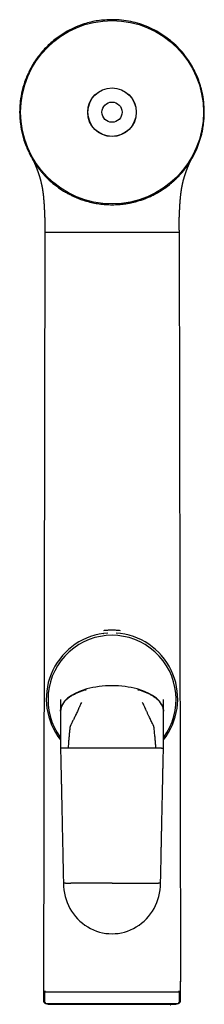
# Model space of a CAD drawing. Header units: millimetres. Extents: x 8 to 734, y 12 to 900.
# Tile 20 of 21: x 438 to 470, y 693 to 865. Entities that reach past the tile are written whole.
import ezdxf

# ---------------------------------------------------------------- set-up
doc = ezdxf.new("R2010")
doc.units = ezdxf.units.MM

msp = doc.modelspace()

# ---------------------------------------------------------------- linework, layer by layer
at = {"color": 7, "linetype": 'Continuous', "lineweight": 30}
for p, q in [((442.24, 830.16), (442.24, 830.16)), ((442.27, 828.38), (442.27, 827.67)), ((465.77, 828.07), (465.77, 828.38)), ((442.27, 827.67), (442.01, 693.75)), ((465.77, 827.67), (465.77, 827.66)), ((465.77, 827.66), (466.02, 696.89)), ((453.27, 757.74), (452.52, 757.67)), ((452.53, 757.68), (452.56, 757.67)), ((455.51, 757.67), (454.77, 757.74)), ((445.02, 744.16), (445.02, 744.12)), ((445.02, 744.12), (445.02, 743)), ((463.02, 744.12), (463.02, 744.16)), ((463.02, 743), (463.02, 744.12)), ((445.02, 742.17), (445.02, 740.67)), ((445.02, 740.67), (445.02, 740.42)), ((463.02, 740.67), (463.02, 742.17)), ((463.02, 740.42), (463.02, 740.67)), ((445.02, 740.42), (445.02, 737.69)), ((463.02, 737.69), (463.02, 740.42)), ((454.02, 737.69), (446.33, 737.69)), ((461.7, 737.69), (454.02, 737.69)), ((466.02, 693.67), (466.02, 697)), ((442.22, 695.17), (442.22, 693.47)), ((465.78, 695.32), (465.77, 695.34)), ((465.82, 693.47), (465.82, 695.17)), ((442.36, 693.11), (465.67, 693.11)), ((443.32, 692.97), (464.72, 692.97))]:
    msp.add_line(p, q, dxfattribs=at)
at = {"color": 7, "linetype": 'Continuous', "lineweight": 30, "flags": 128}
for points in [[(445.02, 746.17), (445.02, 746.17)], [(463.02, 746.17), (463.02, 746.17)]]:
    msp.add_lwpolyline(points, dxfattribs=at)
at = {"color": 7, "linetype": 'Continuous', "lineweight": 30}
for radius in [16, 4.25, 4.23, 1.76]:
    msp.add_circle((454.02, 848.67), radius, dxfattribs=at)
for centre, radius, start, end in [((442.98, 769.32), 58.35, 89.297, 90.703), ((454.02, 746.27), 11.5, 97.4827, 218.4865), ((454.02, 746.17), 11.2, 323.4868, 216.5273), ((454.02, 746.27), 11.5, 321.5133, 82.5169), ((442.72, 693.47), 0.5, 180, 224.9354), ((443.32, 696.14), 3.17, 252.4979, 270), ((464.72, 696.14), 3.17, 270, 287.5021), ((465.32, 693.47), 0.5, 315.0646, 0)]:
    msp.add_arc(centre, radius, start, end, dxfattribs=at)
for centre, major_axis, ratio, start_param, end_param in [((454.02, 744.16), (9, 0), 0.489409, 2.081787, 3.141593), ((454.02, 744.16), (9, 0), 0.489409, 1.570796, 2.081787), ((454.02, 744.16), (9, 0), 0.489409, 1.059806, 1.570796), ((454.02, 744.16), (9, 0), 0.489409, 0, 1.059806), ((454.02, 714.1), (0, 8.82), 0.963391, 1.570796, 4.712389)]:
    msp.add_ellipse(centre, major_axis=major_axis, ratio=ratio, start_param=start_param, end_param=end_param, dxfattribs=at)
for points, knots in [([(454.02, 864.82), (453.19, 864.78), (451.54, 864.72), (449.41, 864.21), (447.63, 863.55), (446.16, 862.81), (444.53, 861.78), (442.84, 860.41), (441.53, 858.98), (440.68, 857.82), (440.17, 857.01), (439.7, 856.17), (439.27, 855.29), (438.77, 854.07), (438.28, 852.51), (438, 850.96), (437.89, 849.79), (437.86, 849.01), (437.86, 848.23), (437.91, 847.44), (438.03, 846.26), (438.32, 844.71), (438.9, 842.83), (439.48, 841.66), (439.77, 841.07)], [0, 0, 0, 0, 0.074793, 0.14785, 0.196496, 0.245694, 0.295957, 0.369622, 0.441545, 0.470226, 0.499007, 0.527994, 0.557295, 0.587012, 0.646437, 0.705008, 0.72841, 0.751876, 0.775464, 0.799229, 0.823227, 0.882274, 0.940904, 1, 1, 1, 1]), ([(468.27, 841.07), (468.38, 841.29), (468.61, 841.72), (468.91, 842.4), (469.18, 843.08), (469.41, 843.77), (469.62, 844.48), (469.79, 845.19), (469.93, 845.91), (470.1, 847.05), (470.21, 848.61), (470.12, 850.18), (469.96, 851.34), (469.81, 852.11), (469.62, 852.87), (469.39, 853.63), (468.95, 854.89), (468.16, 856.61), (466.97, 858.4), (465.75, 859.81), (464.57, 860.92), (463.27, 861.93), (461.87, 862.81), (460.4, 863.55), (458.88, 864.12), (457.3, 864.52), (455.67, 864.77), (454.57, 864.8), (454.02, 864.82)], [0, 0, 0, 0, 0.022267, 0.044395, 0.06643, 0.088419, 0.110408, 0.132444, 0.154573, 0.176841, 0.23633, 0.294918, 0.318313, 0.341764, 0.365329, 0.389063, 0.413023, 0.486444, 0.558277, 0.606143, 0.654554, 0.703998, 0.754233, 0.803411, 0.852047, 0.900671, 0.949817, 1, 1, 1, 1]), ([(439.77, 841.07), (439.86, 840.9), (440.04, 840.56), (440.34, 840.07), (440.65, 839.59), (440.98, 839.13), (441.33, 838.67), (441.69, 838.23), (442.07, 837.79), (442.52, 837.31), (443.06, 836.79), (443.69, 836.24), (444.34, 835.73), (445.02, 835.25), (445.66, 834.84), (446.25, 834.5), (446.79, 834.22), (447.33, 833.96), (447.88, 833.72), (448.44, 833.5), (449.01, 833.31), (449.75, 833.08), (450.68, 832.85), (451.78, 832.66), (452.9, 832.54), (453.64, 832.53), (454.02, 832.52)], [0, 0, 0, 0, 0.032974, 0.065836, 0.098628, 0.131392, 0.164168, 0.197, 0.229928, 0.262993, 0.310716, 0.358281, 0.405816, 0.45345, 0.501309, 0.53618, 0.570852, 0.605373, 0.63979, 0.674153, 0.708511, 0.742914, 0.8076, 0.871805, 0.935835, 1, 1, 1, 1]), ([(454.02, 832.52), (454.23, 832.52), (454.65, 832.53), (455.3, 832.57), (455.95, 832.63), (456.59, 832.73), (457.23, 832.84), (457.84, 832.97), (458.47, 833.14), (459.12, 833.34), (459.78, 833.57), (460.42, 833.84), (461.06, 834.13), (461.69, 834.45), (462.33, 834.81), (462.97, 835.22), (463.6, 835.66), (464.08, 836.03), (464.41, 836.31), (464.61, 836.48), (464.81, 836.65), (465, 836.83), (465.19, 837.01), (465.38, 837.19), (465.68, 837.5), (466.09, 837.93), (466.59, 838.52), (467.05, 839.12), (467.49, 839.75), (467.9, 840.4), (468.14, 840.84), (468.27, 841.07)], [0, 0, 0, 0, 0.036283, 0.073213, 0.110851, 0.148556, 0.185292, 0.221449, 0.25708, 0.297169, 0.337224, 0.377326, 0.417551, 0.457978, 0.498683, 0.543317, 0.587767, 0.632137, 0.64708, 0.662029, 0.676989, 0.691963, 0.706956, 0.721972, 0.737014, 0.781047, 0.824868, 0.868575, 0.912267, 0.956042, 1, 1, 1, 1]), ([(440.23, 840.25), (440.23, 840.25), (440.24, 840.25), (440.24, 840.24), (440.24, 840.23), (440.25, 840.22), (440.25, 840.22), (440.26, 840.2), (440.26, 840.19), (440.27, 840.18), (440.27, 840.17), (440.28, 840.16), (440.28, 840.15), (440.28, 840.15), (440.29, 840.14), (440.29, 840.13), (440.3, 840.11), (440.31, 840.1), (440.31, 840.08), (440.32, 840.07), (440.33, 840.06), (440.33, 840.04), (440.34, 840.03), (440.34, 840.01), (440.35, 840), (440.36, 839.98), (440.37, 839.96), (440.38, 839.94), (440.39, 839.92), (440.4, 839.9), (440.4, 839.88), (440.41, 839.87), (440.42, 839.86), (440.42, 839.84), (440.43, 839.83), (440.44, 839.81), (440.44, 839.79), (440.45, 839.77), (440.47, 839.74), (440.48, 839.71), (440.49, 839.69), (440.49, 839.68)], [0, 0, 0, 0, 0.006717, 0.024663, 0.039368, 0.055585, 0.074826, 0.096827, 0.121577, 0.145594, 0.166381, 0.183644, 0.197771, 0.210351, 0.2254, 0.246798, 0.271996, 0.300937, 0.329565, 0.355521, 0.378792, 0.40451, 0.427187, 0.452392, 0.480745, 0.512263, 0.545757, 0.583124, 0.617887, 0.650025, 0.680977, 0.702393, 0.724461, 0.747185, 0.770565, 0.795106, 0.822849, 0.859948, 0.901827, 0.948505, 1, 1, 1, 1]), ([(440.49, 839.68), (440.5, 839.67), (440.51, 839.65), (440.52, 839.61), (440.54, 839.58), (440.55, 839.55), (440.56, 839.53), (440.57, 839.51), (440.58, 839.49), (440.58, 839.47), (440.59, 839.45), (440.6, 839.43), (440.61, 839.41), (440.62, 839.38), (440.64, 839.34), (440.66, 839.3), (440.67, 839.26), (440.7, 839.2), (440.72, 839.14), (440.75, 839.08), (440.77, 839.01), (440.8, 838.95), (440.83, 838.88), (440.85, 838.82), (440.87, 838.78), (440.88, 838.76)], [0, 0, 0, 0, 0.042495, 0.081817, 0.117955, 0.1509, 0.180644, 0.207181, 0.229257, 0.248498, 0.267198, 0.286823, 0.307373, 0.346372, 0.38833, 0.433252, 0.481144, 0.532011, 0.601202, 0.671571, 0.74039, 0.807652, 0.873346, 0.937465, 1, 1, 1, 1]), ([(440.88, 838.76), (440.88, 838.73), (440.9, 838.69), (440.93, 838.62), (440.95, 838.55), (440.98, 838.48), (441.01, 838.41), (441.04, 838.33), (441.06, 838.25), (441.09, 838.17), (441.12, 838.08), (441.15, 838.01), (441.17, 837.94), (441.19, 837.87), (441.21, 837.81), (441.23, 837.75), (441.25, 837.69), (441.27, 837.64), (441.29, 837.58), (441.31, 837.52), (441.33, 837.44), (441.35, 837.37), (441.38, 837.29), (441.4, 837.22), (441.42, 837.15), (441.43, 837.09), (441.45, 837.03), (441.47, 836.97), (441.48, 836.92), (441.49, 836.87), (441.5, 836.84), (441.51, 836.79), (441.53, 836.75), (441.54, 836.69), (441.56, 836.61), (441.59, 836.5), (441.62, 836.36), (441.65, 836.23), (441.68, 836.11), (441.71, 835.98), (441.73, 835.88), (441.74, 835.8), (441.76, 835.73), (441.77, 835.66), (441.78, 835.59), (441.8, 835.53), (441.81, 835.47), (441.81, 835.43), (441.82, 835.39), (441.83, 835.35), (441.83, 835.31), (441.84, 835.26), (441.85, 835.21), (441.86, 835.14), (441.88, 835.06), (441.89, 834.96), (441.91, 834.85), (441.92, 834.75), (441.93, 834.67), (441.94, 834.62), (441.94, 834.56), (441.95, 834.52), (441.95, 834.49), (441.96, 834.46), (441.96, 834.44), (441.96, 834.41), (441.97, 834.38), (441.97, 834.34), (441.98, 834.29), (441.98, 834.24), (441.99, 834.19), (441.99, 834.15), (442, 834.09), (442.01, 834.01), (442.02, 833.93), (442.02, 833.86), (442.03, 833.79), (442.03, 833.74), (442.04, 833.7), (442.04, 833.67), (442.04, 833.65), (442.04, 833.63), (442.05, 833.6), (442.05, 833.56), (442.06, 833.49), (442.06, 833.38), (442.07, 833.27), (442.08, 833.16), (442.09, 833.07), (442.09, 833), (442.1, 832.94), (442.1, 832.89), (442.11, 832.82), (442.11, 832.75), (442.12, 832.69), (442.12, 832.66)], [0, 0, 0, 0, 0.027417, 0.053602, 0.078612, 0.102493, 0.125281, 0.146996, 0.171201, 0.193885, 0.215029, 0.234618, 0.250785, 0.265695, 0.279345, 0.292206, 0.304715, 0.31687, 0.328667, 0.340107, 0.355792, 0.370744, 0.385286, 0.400642, 0.410765, 0.421246, 0.432076, 0.442939, 0.452641, 0.459754, 0.465993, 0.472498, 0.48032, 0.489425, 0.49893, 0.521334, 0.543888, 0.562402, 0.580779, 0.598367, 0.615442, 0.624674, 0.634154, 0.643772, 0.653032, 0.661871, 0.669948, 0.675615, 0.680208, 0.685076, 0.690611, 0.696813, 0.703681, 0.711214, 0.722619, 0.735179, 0.74889, 0.763748, 0.770864, 0.778162, 0.784689, 0.790094, 0.793554, 0.796322, 0.798632, 0.80177, 0.806027, 0.81135, 0.817238, 0.822953, 0.828489, 0.833846, 0.839025, 0.849241, 0.858684, 0.867331, 0.874801, 0.880964, 0.885822, 0.888235, 0.890129, 0.892476, 0.895943, 0.900531, 0.906237, 0.920613, 0.934238, 0.945193, 0.95537, 0.9647, 0.969173, 0.974898, 0.981945, 0.990312, 1, 1, 1, 1]), ([(465.91, 832.66), (465.92, 832.69), (465.92, 832.75), (465.92, 832.83), (465.93, 832.9), (465.93, 832.95), (465.94, 833), (465.94, 833.06), (465.95, 833.15), (465.96, 833.24), (465.96, 833.32), (465.97, 833.38), (465.97, 833.44), (465.98, 833.5), (465.98, 833.55), (465.99, 833.6), (465.99, 833.63), (465.99, 833.66), (465.99, 833.68), (466, 833.72), (466, 833.77), (466.01, 833.83), (466.01, 833.9), (466.02, 834), (466.03, 834.11), (466.05, 834.21), (466.05, 834.3), (466.06, 834.35), (466.07, 834.4), (466.07, 834.43), (466.07, 834.46), (466.08, 834.49), (466.08, 834.53), (466.09, 834.57), (466.09, 834.62), (466.1, 834.68), (466.11, 834.76), (466.13, 834.86), (466.14, 834.97), (466.16, 835.08), (466.17, 835.17), (466.19, 835.25), (466.2, 835.32), (466.21, 835.37), (466.21, 835.4), (466.22, 835.44), (466.23, 835.49), (466.24, 835.54), (466.25, 835.6), (466.26, 835.68), (466.29, 835.8), (466.32, 835.94), (466.35, 836.08), (466.38, 836.21), (466.4, 836.33), (466.42, 836.41), (466.43, 836.47), (466.45, 836.53), (466.46, 836.58), (466.48, 836.64), (466.49, 836.7), (466.5, 836.75), (466.52, 836.79), (466.53, 836.83), (466.54, 836.87), (466.55, 836.91), (466.56, 836.96), (466.57, 837.01), (466.59, 837.08), (466.62, 837.16), (466.65, 837.26), (466.67, 837.35), (466.7, 837.44), (466.72, 837.52), (466.75, 837.59), (466.77, 837.65), (466.79, 837.72), (466.81, 837.78), (466.83, 837.85), (466.85, 837.92), (466.88, 838), (466.91, 838.08), (466.94, 838.16), (466.97, 838.25), (467, 838.33), (467.03, 838.42), (467.06, 838.5), (467.08, 838.57), (467.11, 838.63), (467.13, 838.7), (467.15, 838.74), (467.16, 838.76)], [0, 0, 0, 0, 0.010233, 0.0189799, 0.0262408, 0.0320158, 0.0365807, 0.0412003, 0.0529274, 0.0657622, 0.0721939, 0.078798, 0.0855746, 0.0925241, 0.0991093, 0.1042142, 0.1079426, 0.1103139, 0.1125862, 0.116958, 0.1226552, 0.1296791, 0.1380033, 0.1472364, 0.1614806, 0.177267, 0.1838921, 0.190629, 0.196252, 0.2004529, 0.2033804, 0.2066907, 0.2110008, 0.2163121, 0.2226256, 0.2295336, 0.2362516, 0.2522475, 0.2669055, 0.2802203, 0.2921779, 0.3026898, 0.3117336, 0.3169961, 0.3215946, 0.3265595, 0.3327123, 0.3399309, 0.3475569, 0.3554917, 0.3759323, 0.3953772, 0.4148383, 0.4353135, 0.4561115, 0.4652828, 0.4744017, 0.4834814, 0.492554, 0.5016252, 0.510699, 0.5194043, 0.52694, 0.533548, 0.5397288, 0.5467738, 0.5547005, 0.563515, 0.5726788, 0.5915008, 0.6091811, 0.6257065, 0.6423381, 0.6598933, 0.6729672, 0.6865065, 0.7005089, 0.7149714, 0.7301023, 0.7464663, 0.7644068, 0.7839146, 0.8049781, 0.8275825, 0.8517097, 0.8773371, 0.9044578, 0.9268397, 0.9501971, 0.9745681, 1, 1, 1, 1]), ([(467.16, 838.76), (467.17, 838.78), (467.19, 838.84), (467.22, 838.92), (467.25, 839), (467.29, 839.08), (467.32, 839.17), (467.36, 839.25), (467.39, 839.34), (467.43, 839.42), (467.46, 839.51), (467.5, 839.6), (467.53, 839.65), (467.54, 839.68)], [0, 0, 0, 0, 0.079411, 0.160902, 0.244691, 0.331698, 0.421997, 0.515561, 0.606746, 0.700808, 0.797729, 0.897472, 1, 1, 1, 1]), ([(467.54, 839.68), (467.54, 839.69), (467.55, 839.7), (467.56, 839.72), (467.56, 839.74), (467.57, 839.76), (467.58, 839.77), (467.59, 839.79), (467.6, 839.82), (467.61, 839.85), (467.63, 839.89), (467.65, 839.93), (467.66, 839.96), (467.67, 839.99), (467.69, 840.01), (467.7, 840.04), (467.71, 840.06), (467.72, 840.09), (467.73, 840.11), (467.74, 840.13), (467.75, 840.15), (467.76, 840.16), (467.76, 840.18), (467.77, 840.2), (467.78, 840.22), (467.79, 840.23), (467.79, 840.24), (467.8, 840.25), (467.8, 840.26)], [0, 0, 0, 0, 0.0335288, 0.0640889, 0.0916879, 0.1163337, 0.1380552, 0.1588908, 0.2097724, 0.263115, 0.32752, 0.3895438, 0.4491965, 0.4934789, 0.5366317, 0.5799345, 0.6244827, 0.6695569, 0.7112148, 0.7488779, 0.778758, 0.8122258, 0.8482045, 0.8827415, 0.9156302, 0.9426737, 0.9717776, 1, 1, 1, 1]), ([(442.12, 832.66), (442.12, 832.59), (442.13, 832.46), (442.14, 832.27), (442.16, 832.09), (442.17, 831.92), (442.17, 831.76), (442.18, 831.62), (442.19, 831.48), (442.19, 831.36), (442.2, 831.26), (442.2, 831.18), (442.21, 831.12), (442.21, 831.07), (442.21, 831.02), (442.21, 830.99), (442.21, 830.96), (442.21, 830.94), (442.21, 830.91), (442.22, 830.87), (442.22, 830.83), (442.22, 830.78), (442.22, 830.71), (442.23, 830.63), (442.23, 830.53), (442.23, 830.42), (442.24, 830.3), (442.24, 830.21), (442.24, 830.16)], [0, 0, 0, 0, 0.082975, 0.161032, 0.234177, 0.302411, 0.365734, 0.423144, 0.475814, 0.523744, 0.5669, 0.595679, 0.620713, 0.642001, 0.65954, 0.673331, 0.683744, 0.69133, 0.702325, 0.716728, 0.734542, 0.755767, 0.780404, 0.814474, 0.853464, 0.897378, 0.946221, 1, 1, 1, 1]), ([(465.79, 830.16), (465.79, 830.21), (465.79, 830.3), (465.8, 830.42), (465.8, 830.53), (465.81, 830.63), (465.81, 830.71), (465.81, 830.78), (465.81, 830.83), (465.81, 830.88), (465.82, 830.91), (465.82, 830.94), (465.82, 830.96), (465.82, 830.98), (465.82, 830.99), (465.82, 831.01), (465.82, 831.03), (465.82, 831.06), (465.82, 831.11), (465.83, 831.18), (465.83, 831.26), (465.84, 831.37), (465.84, 831.49), (465.85, 831.62), (465.86, 831.77), (465.87, 831.93), (465.88, 832.1), (465.89, 832.28), (465.9, 832.47), (465.91, 832.6), (465.91, 832.66)], [0, 0, 0, 0, 0.053779, 0.102622, 0.146536, 0.185526, 0.219596, 0.244233, 0.265458, 0.283272, 0.298306, 0.309582, 0.3171, 0.322203, 0.328188, 0.335207, 0.343259, 0.352344, 0.374729, 0.401649, 0.4331, 0.477085, 0.526018, 0.579866, 0.638626, 0.7023, 0.769617, 0.841671, 0.918464, 1, 1, 1, 1]), ([(442.24, 830.16), (442.24, 830.04), (442.25, 829.81), (442.26, 829.46), (442.26, 829.1), (442.26, 828.74), (442.26, 828.5), (442.27, 828.38)], [0, 0, 0, 0, 0.197591, 0.396077, 0.595754, 0.796943, 1, 1, 1, 1]), ([(465.77, 828.38), (465.77, 828.5), (465.77, 828.74), (465.77, 829.1), (465.78, 829.46), (465.78, 829.81), (465.79, 830.04), (465.79, 830.16)], [0, 0, 0, 0, 0.203031, 0.404221, 0.603916, 0.802407, 1, 1, 1, 1]), ([(465.79, 830.16), (465.79, 830.16), (465.79, 830.16), (465.79, 830.16), (465.79, 830.16)], [0, 0, 0, 0, 0.466046, 1, 1, 1, 1]), ([(454.02, 827.67), (453.75, 827.67), (453.23, 827.67), (452.44, 827.67), (451.66, 827.67), (450.9, 827.67), (450.14, 827.67), (449.41, 827.67), (448.69, 827.67), (448, 827.67), (447.34, 827.67), (446.71, 827.67), (446.11, 827.67), (445.54, 827.67), (445.02, 827.67), (444.53, 827.67), (444.08, 827.67), (443.83, 827.67), (443.7, 827.67)], [0, 0, 0, 0, 0.056492, 0.113182, 0.170255, 0.227881, 0.286216, 0.345408, 0.405591, 0.466863, 0.529292, 0.592919, 0.657771, 0.723861, 0.791183, 0.859693, 0.929325, 1, 1, 1, 1]), ([(459.66, 827.67), (459.45, 827.67), (459.02, 827.67), (458.34, 827.67), (457.65, 827.67), (456.94, 827.67), (456.22, 827.67), (455.49, 827.67), (454.75, 827.67), (454.26, 827.67), (454.02, 827.67)], [0, 0, 0, 0, 0.1305853, 0.2590617, 0.3856357, 0.5105757, 0.634169, 0.7567184, 0.8785467, 1, 1, 1, 1]), ([(459.72, 827.67), (459.71, 827.67), (459.69, 827.67), (459.67, 827.67), (459.66, 827.67)], [0, 0, 0, 0, 0.56, 1, 1, 1, 1]), ([(464.28, 827.67), (464.21, 827.67), (464.08, 827.67), (463.86, 827.67), (463.63, 827.67), (463.39, 827.67), (463.14, 827.67), (462.88, 827.67), (462.61, 827.67), (462.32, 827.67), (462.03, 827.67), (461.73, 827.67), (461.41, 827.67), (461.09, 827.67), (460.76, 827.67), (460.43, 827.67), (460.08, 827.67), (459.84, 827.67), (459.72, 827.67)], [0, 0, 0, 0, 0.066709, 0.132925, 0.198624, 0.263788, 0.328398, 0.392437, 0.455891, 0.518747, 0.580997, 0.642639, 0.703676, 0.764113, 0.823955, 0.88321, 0.941888, 1, 1, 1, 1]), ([(465.76, 827.66), (465.76, 827.66), (465.76, 827.66), (465.75, 827.66), (465.75, 827.66), (465.74, 827.66), (465.73, 827.66), (465.71, 827.67), (465.7, 827.67), (465.68, 827.68), (465.67, 827.68), (465.66, 827.68), (465.66, 827.68), (465.66, 827.68), (465.65, 827.69), (465.65, 827.69), (465.64, 827.69), (465.63, 827.69), (465.62, 827.69), (465.6, 827.69), (465.59, 827.69), (465.58, 827.69), (465.57, 827.69), (465.55, 827.69), (465.54, 827.69), (465.52, 827.69), (465.49, 827.69), (465.44, 827.69), (465.38, 827.68), (465.33, 827.68), (465.27, 827.68), (465.2, 827.68), (465.15, 827.67), (465.12, 827.67), (465.1, 827.67), (465.09, 827.67), (465.08, 827.67), (465.06, 827.67), (465.05, 827.67), (465.03, 827.67), (465, 827.67), (464.97, 827.67), (464.94, 827.67), (464.9, 827.66), (464.86, 827.66), (464.82, 827.66), (464.77, 827.66), (464.73, 827.65), (464.69, 827.65), (464.65, 827.65), (464.61, 827.65), (464.58, 827.65), (464.54, 827.65), (464.49, 827.65), (464.43, 827.65), (464.35, 827.66), (464.3, 827.66), (464.28, 827.67)], [0, 0, 0, 0, 0.020995, 0.043956, 0.068882, 0.095771, 0.124538, 0.149633, 0.174716, 0.217947, 0.223605, 0.229262, 0.234918, 0.240574, 0.246228, 0.250826, 0.261255, 0.273092, 0.286334, 0.300981, 0.312513, 0.324786, 0.337798, 0.351549, 0.366036, 0.379379, 0.390514, 0.451653, 0.48796, 0.524741, 0.561724, 0.60117, 0.640516, 0.648424, 0.65487, 0.661595, 0.6686, 0.675883, 0.683444, 0.691282, 0.705967, 0.721532, 0.737974, 0.755288, 0.773471, 0.792937, 0.81256, 0.830749, 0.84751, 0.862849, 0.876772, 0.889283, 0.90294, 0.919356, 0.948041, 0.974916, 1, 1, 1, 1]), ([(465.77, 828.07), (465.77, 828.04), (465.77, 827.91), (465.77, 827.77), (465.77, 827.67)], [0, 0, 0, 0, 0.216135, 1, 1, 1, 1]), ([(455.5, 758.16), (455.39, 758.18), (455.16, 758.21), (454.8, 758.24), (454.42, 758.26), (454.04, 758.27), (453.69, 758.26), (453.38, 758.25), (453.08, 758.23), (452.8, 758.2), (452.62, 758.18), (452.53, 758.16)], [0, 0, 0, 0, 0.112872, 0.233822, 0.362868, 0.500054, 0.610307, 0.715407, 0.815383, 0.910244, 1, 1, 1, 1]), ([(445.02, 744.12), (445.02, 744.18), (445.02, 744.29), (445.04, 744.46), (445.07, 744.63), (445.12, 744.8), (445.18, 744.97), (445.26, 745.14), (445.35, 745.31), (445.45, 745.47), (445.56, 745.63), (445.69, 745.78), (445.82, 745.93), (445.96, 746.08), (446.12, 746.23), (446.29, 746.37), (446.49, 746.52), (446.7, 746.67), (446.95, 746.83), (447.2, 746.98), (447.48, 747.13), (447.76, 747.27), (448.05, 747.4), (448.35, 747.52), (448.64, 747.63), (448.95, 747.73), (449.26, 747.83), (449.47, 747.89), (449.58, 747.92)], [0, 0, 0, 0, 0.028315, 0.057081, 0.08638, 0.116294, 0.146903, 0.178284, 0.210509, 0.243641, 0.27422, 0.305679, 0.338067, 0.371409, 0.405723, 0.441018, 0.477293, 0.520835, 0.565663, 0.61173, 0.658978, 0.707335, 0.75671, 0.804109, 0.852235, 0.900993, 0.950282, 1, 1, 1, 1]), ([(458.45, 747.92), (458.56, 747.89), (458.77, 747.83), (459.09, 747.73), (459.4, 747.63), (459.7, 747.51), (459.99, 747.39), (460.28, 747.26), (460.55, 747.13), (460.8, 747), (461.03, 746.86), (461.24, 746.73), (461.44, 746.59), (461.63, 746.45), (461.81, 746.31), (461.97, 746.17), (462.13, 746.02), (462.27, 745.87), (462.4, 745.72), (462.51, 745.57), (462.61, 745.42), (462.71, 745.26), (462.78, 745.11), (462.85, 744.95), (462.91, 744.79), (462.96, 744.62), (462.99, 744.45), (463.01, 744.29), (463.01, 744.18), (463.02, 744.12)], [0, 0, 0, 0, 0.050331, 0.100222, 0.149566, 0.198258, 0.2462, 0.293298, 0.339466, 0.384628, 0.424269, 0.463009, 0.500816, 0.537664, 0.573539, 0.608432, 0.642347, 0.675295, 0.707299, 0.738388, 0.768638, 0.798126, 0.826895, 0.854993, 0.885187, 0.914707, 0.943629, 0.972034, 1, 1, 1, 1]), ([(445.02, 746.17), (445.02, 746.17), (445.02, 746.16), (445.02, 746.14), (445.02, 746.11), (445.02, 746.06), (445.02, 745.99), (445.02, 745.91), (445.02, 745.82), (445.02, 745.73), (445.02, 745.63), (445.02, 745.53), (445.02, 745.43), (445.02, 745.35), (445.02, 745.28), (445.02, 745.21), (445.02, 745.14), (445.02, 745.07), (445.02, 745.02), (445.02, 745)], [0, 0, 0, 0, 0.0728578, 0.1473388, 0.2233664, 0.3008497, 0.3796835, 0.4597485, 0.5409122, 0.6040704, 0.6677232, 0.7317963, 0.7962118, 0.8300658, 0.86398, 0.8979425, 0.9319415, 0.9659647, 1, 1, 1, 1]), ([(463.02, 745), (463.02, 745.05), (463.02, 745.16), (463.02, 745.31), (463.02, 745.44), (463.02, 745.57), (463.02, 745.68), (463.02, 745.79), (463.02, 745.88), (463.02, 745.96), (463.02, 746.03), (463.02, 746.09), (463.02, 746.13), (463.02, 746.15), (463.02, 746.16), (463.02, 746.16), (463.02, 746.16), (463.02, 746.17), (463.02, 746.17), (463.02, 746.17), (463.02, 746.17), (463.02, 746.17)], [0, 0, 0, 0, 0.073813, 0.147503, 0.220946, 0.294023, 0.366616, 0.438615, 0.509913, 0.58041, 0.661977, 0.742178, 0.820893, 0.871983, 0.922353, 0.935424, 0.948444, 0.961411, 0.974327, 0.98719, 1, 1, 1, 1]), ([(445.02, 745), (445.02, 744.95), (445.02, 744.85), (445.02, 744.7), (445.02, 744.54), (445.02, 744.36), (445.02, 744.23), (445.02, 744.16)], [0, 0, 0, 0, 0.187719, 0.375209, 0.562242, 0.781773, 1, 1, 1, 1]), ([(448.03, 744.27), (447.93, 744.04), (447.71, 743.57), (447.41, 742.94), (447.13, 742.36), (446.96, 742.01), (446.87, 741.83)], [0, 0, 0, 0, 0.285391, 0.566308, 0.784253, 1, 1, 1, 1]), ([(448.67, 745.66), (448.61, 745.53), (448.49, 745.27), (448.35, 744.95), (448.24, 744.72), (448.17, 744.57), (448.1, 744.42), (448.06, 744.32), (448.03, 744.27)], [0, 0, 0, 0, 0.2846644, 0.5657739, 0.6751988, 0.7840472, 0.8923204, 1, 1, 1, 1]), ([(460, 744.27), (459.94, 744.4), (459.82, 744.65), (459.61, 745.12), (459.45, 745.45), (459.36, 745.66)], [0, 0, 0, 0, 0.275254, 0.554259, 1, 1, 1, 1]), ([(461.16, 741.83), (461.05, 742.06), (460.83, 742.5), (460.58, 743.02), (460.4, 743.39), (460.3, 743.61), (460.2, 743.83), (460.1, 744.05), (460.03, 744.19), (460, 744.27)], [0, 0, 0, 0, 0.27496, 0.5535815, 0.6419752, 0.7307906, 0.8200603, 0.9097938, 1, 1, 1, 1]), ([(463.02, 744.16), (463.02, 744.22), (463.02, 744.33), (463.02, 744.49), (463.02, 744.62), (463.02, 744.71), (463.02, 744.77), (463.02, 744.83), (463.02, 744.88), (463.02, 744.94), (463.02, 744.98), (463.02, 745)], [0, 0, 0, 0, 0.185067, 0.371111, 0.557916, 0.631469, 0.705092, 0.77877, 0.85249, 0.926238, 1, 1, 1, 1]), ([(445.02, 743), (445.02, 742.92), (445.02, 742.77), (445.02, 742.55), (445.02, 742.35), (445.02, 742.23), (445.02, 742.17)], [0, 0, 0, 0, 0.2873825, 0.5691795, 0.7864772, 1, 1, 1, 1]), ([(463.02, 742.17), (463.02, 742.24), (463.02, 742.4), (463.02, 742.61), (463.02, 742.82), (463.02, 742.94), (463.02, 743)], [0, 0, 0, 0, 0.272402, 0.550861, 0.773729, 1, 1, 1, 1]), ([(446.68, 741.44), (446.66, 741.21), (446.6, 740.74), (446.53, 740.04), (446.46, 739.3), (446.4, 738.51), (446.35, 737.96), (446.33, 737.69)], [0, 0, 0, 0, 0.1859016, 0.3729465, 0.5608081, 0.7811122, 1, 1, 1, 1]), ([(446.87, 741.83), (446.86, 741.81), (446.84, 741.76), (446.8, 741.69), (446.77, 741.62), (446.73, 741.57), (446.71, 741.53), (446.69, 741.49), (446.68, 741.46), (446.68, 741.44)], [0, 0, 0, 0, 0.186099, 0.372019, 0.56026, 0.673374, 0.784437, 0.892244, 1, 1, 1, 1]), ([(461.35, 741.44), (461.35, 741.46), (461.34, 741.5), (461.31, 741.56), (461.27, 741.61), (461.24, 741.67), (461.2, 741.75), (461.17, 741.8), (461.16, 741.83)], [0, 0, 0, 0, 0.136932, 0.275376, 0.419204, 0.561144, 0.780661, 1, 1, 1, 1]), ([(461.7, 737.69), (461.68, 737.92), (461.65, 738.39), (461.59, 739.09), (461.53, 739.71), (461.48, 740.25), (461.43, 740.7), (461.4, 741.01), (461.38, 741.19), (461.37, 741.25), (461.36, 741.31), (461.36, 741.38), (461.35, 741.42), (461.35, 741.44)], [0, 0, 0, 0, 0.185633, 0.37228, 0.559967, 0.683824, 0.807171, 0.915304, 0.932262, 0.94921, 0.96615, 0.983079, 1, 1, 1, 1]), ([(445.02, 737.69), (445.02, 737.47), (445.03, 737.04), (445.04, 736.41), (445.06, 735.79), (445.07, 735.19), (445.08, 734.6), (445.09, 734.03), (445.11, 733.47), (445.12, 732.94), (445.13, 732.45), (445.14, 731.98), (445.15, 731.53), (445.16, 731.09), (445.17, 730.67), (445.17, 730.25), (445.18, 729.79), (445.19, 729.29), (445.21, 728.75), (445.22, 728.22), (445.23, 727.71), (445.24, 727.21), (445.25, 726.73), (445.26, 726.26), (445.27, 725.81), (445.28, 725.23), (445.3, 724.53), (445.31, 723.69), (445.33, 722.84), (445.35, 721.99), (445.37, 721.13), (445.38, 720.5), (445.39, 720.11), (445.39, 719.95), (445.4, 719.8), (445.4, 719.64), (445.4, 719.48), (445.41, 719.32), (445.41, 719.15), (445.41, 718.97), (445.42, 718.78), (445.42, 718.57), (445.43, 718.35), (445.43, 718.11), (445.44, 717.87), (445.44, 717.61), (445.45, 717.34), (445.45, 717.06), (445.46, 716.77), (445.47, 716.46), (445.47, 716.14), (445.48, 715.79), (445.49, 715.41), (445.5, 714.99), (445.51, 714.55), (445.51, 714.26), (445.52, 714.1)], [0, 0, 0, 0, 0.027506, 0.054374, 0.080605, 0.1062, 0.131157, 0.155477, 0.17916, 0.202206, 0.222357, 0.241995, 0.261118, 0.279728, 0.297824, 0.315407, 0.332566, 0.356103, 0.379074, 0.40148, 0.423319, 0.444592, 0.464935, 0.484731, 0.503982, 0.522687, 0.55797, 0.593545, 0.629461, 0.665713, 0.702086, 0.738459, 0.74518, 0.751902, 0.758624, 0.765346, 0.772067, 0.778797, 0.785834, 0.793336, 0.801694, 0.810562, 0.81994, 0.829828, 0.840225, 0.851133, 0.862551, 0.874478, 0.886915, 0.899863, 0.91332, 0.927287, 0.944403, 0.962227, 0.980759, 1, 1, 1, 1]), ([(445.38, 737.69), (445.35, 737.69), (445.29, 737.69), (445.2, 737.69), (445.13, 737.69), (445.08, 737.69), (445.04, 737.69), (445.02, 737.69), (445.02, 737.69), (445.02, 737.69)], [0, 0, 0, 0, 0.143792, 0.287612, 0.430697, 0.572294, 0.718253, 0.861041, 1, 1, 1, 1]), ([(446.33, 737.69), (446.28, 737.69), (446.18, 737.69), (446.04, 737.69), (445.9, 737.69), (445.77, 737.69), (445.66, 737.69), (445.56, 737.69), (445.47, 737.69), (445.41, 737.69), (445.38, 737.69)], [0, 0, 0, 0, 0.12981, 0.263595, 0.401063, 0.541832, 0.654464, 0.768576, 0.883864, 1, 1, 1, 1]), ([(462.65, 737.69), (462.61, 737.69), (462.54, 737.69), (462.42, 737.69), (462.29, 737.69), (462.16, 737.69), (462.04, 737.69), (461.93, 737.69), (461.81, 737.69), (461.74, 737.69), (461.7, 737.69)], [0, 0, 0, 0, 0.147655, 0.293791, 0.437749, 0.578955, 0.687667, 0.794181, 0.898335, 1, 1, 1, 1]), ([(462.52, 714.1), (462.52, 714.3), (462.53, 714.69), (462.54, 715.26), (462.55, 715.83), (462.56, 716.37), (462.57, 716.91), (462.59, 717.42), (462.6, 717.91), (462.61, 718.37), (462.61, 718.82), (462.62, 719.26), (462.63, 719.69), (462.64, 720.11), (462.65, 720.51), (462.66, 720.9), (462.67, 721.28), (462.67, 721.65), (462.68, 722), (462.69, 722.33), (462.7, 722.66), (462.7, 722.97), (462.71, 723.28), (462.72, 723.57), (462.72, 723.85), (462.73, 724.12), (462.73, 724.37), (462.74, 724.62), (462.74, 724.85), (462.75, 725.08), (462.75, 725.42), (462.76, 725.85), (462.77, 726.37), (462.79, 726.9), (462.8, 727.43), (462.81, 727.95), (462.82, 728.47), (462.84, 729.35), (462.85, 730.1), (462.87, 730.73), (462.87, 730.88), (462.87, 731.04), (462.88, 731.21), (462.88, 731.39), (462.89, 731.59), (462.89, 731.81), (462.9, 732.04), (462.9, 732.3), (462.91, 732.57), (462.91, 732.86), (462.92, 733.17), (462.93, 733.51), (462.93, 733.86), (462.94, 734.24), (462.95, 734.63), (462.96, 735.03), (462.97, 735.45), (462.98, 735.87), (462.99, 736.31), (463, 736.75), (463.01, 737.21), (463.01, 737.53), (463.02, 737.69)], [0, 0, 0, 0, 0.024993, 0.049397, 0.073214, 0.096442, 0.119082, 0.141134, 0.161387, 0.181117, 0.200324, 0.219008, 0.237169, 0.254807, 0.271922, 0.288515, 0.304584, 0.32013, 0.33489, 0.349145, 0.362896, 0.376142, 0.389111, 0.401556, 0.413479, 0.424878, 0.435755, 0.445929, 0.45583, 0.465641, 0.47536, 0.498135, 0.520394, 0.542137, 0.565139, 0.587534, 0.609343, 0.630988, 0.699015, 0.705199, 0.711427, 0.718095, 0.725297, 0.733033, 0.741304, 0.75011, 0.760413, 0.771363, 0.78296, 0.795203, 0.808093, 0.822471, 0.837577, 0.85341, 0.86997, 0.887258, 0.905273, 0.922925, 0.941224, 0.960169, 0.979761, 1, 1, 1, 1]), ([(462.65, 737.69), (462.68, 737.69), (462.75, 737.69), (462.83, 737.69), (462.9, 737.69), (462.95, 737.69), (462.99, 737.69), (463.01, 737.69), (463.01, 737.69), (463.02, 737.69)], [0, 0, 0, 0, 0.143792, 0.287612, 0.430697, 0.572294, 0.718253, 0.861041, 1, 1, 1, 1]), ([(445.88, 714.1), (445.85, 714.1), (445.79, 714.1), (445.7, 714.1), (445.63, 714.1), (445.58, 714.1), (445.54, 714.1), (445.52, 714.1), (445.52, 714.1), (445.52, 714.1)], [0, 0, 0, 0, 0.143792, 0.287612, 0.430697, 0.572294, 0.718253, 0.861041, 1, 1, 1, 1]), ([(445.88, 714.1), (445.92, 714.1), (445.99, 714.1), (446.11, 714.1), (446.24, 714.1), (446.37, 714.1), (446.49, 714.1), (446.6, 714.1), (446.72, 714.1), (446.79, 714.1), (446.83, 714.1)], [0, 0, 0, 0, 0.147655, 0.293791, 0.437749, 0.578955, 0.687667, 0.794181, 0.898335, 1, 1, 1, 1]), ([(454.02, 714.1), (453.79, 714.1), (453.34, 714.1), (452.66, 714.1), (451.99, 714.1), (451.31, 714.1), (450.64, 714.1), (449.98, 714.1), (449.34, 714.1), (448.71, 714.1), (448.08, 714.1), (447.45, 714.1), (447.04, 714.1), (446.83, 714.1)], [0, 0, 0, 0, 0.093098, 0.18629, 0.279559, 0.372891, 0.466269, 0.55968, 0.647768, 0.735857, 0.823934, 0.911986, 1, 1, 1, 1]), ([(454.02, 714.1), (454.24, 714.1), (454.69, 714.1), (455.37, 714.1), (456.04, 714.1), (456.72, 714.1), (457.39, 714.1), (458.05, 714.1), (458.69, 714.1), (459.32, 714.1), (459.95, 714.1), (460.58, 714.1), (460.99, 714.1), (461.2, 714.1)], [0, 0, 0, 0, 0.0930984, 0.1862898, 0.279559, 0.3728907, 0.4662695, 0.5596799, 0.6477678, 0.7358569, 0.8239341, 0.9119862, 1, 1, 1, 1]), ([(461.2, 714.1), (461.25, 714.1), (461.35, 714.1), (461.49, 714.1), (461.63, 714.1), (461.76, 714.1), (461.87, 714.1), (461.97, 714.1), (462.06, 714.1), (462.12, 714.1), (462.15, 714.1)], [0, 0, 0, 0, 0.12981, 0.263595, 0.401063, 0.541832, 0.654464, 0.768576, 0.883864, 1, 1, 1, 1]), ([(462.52, 714.1), (462.51, 714.1), (462.51, 714.1), (462.49, 714.1), (462.46, 714.1), (462.41, 714.1), (462.35, 714.1), (462.29, 714.1), (462.23, 714.1), (462.17, 714.1), (462.15, 714.1)], [0, 0, 0, 0, 0.132549, 0.268611, 0.407623, 0.548937, 0.661139, 0.773964, 0.88704, 1, 1, 1, 1]), ([(442.16, 695.17), (442.16, 695.17), (442.18, 695.17), (442.19, 695.17), (442.21, 695.17), (442.22, 695.17), (442.22, 695.17), (442.23, 695.17), (442.23, 695.17), (442.23, 695.17), (442.23, 695.17), (442.23, 695.17), (442.23, 695.17), (442.23, 695.17)], [0, 0, 0, 0, 0.136242, 0.290023, 0.461345, 0.650207, 0.715836, 0.778038, 0.836813, 0.892161, 0.944082, 0.992577, 1, 1, 1, 1]), ([(442.26, 695.34), (442.26, 695.34), (442.26, 695.34), (442.26, 695.33), (442.26, 695.32), (442.26, 695.31), (442.25, 695.29), (442.25, 695.27), (442.24, 695.24), (442.23, 695.22), (442.23, 695.2), (442.22, 695.18), (442.22, 695.18)], [0, 0, 0, 0, 0.121092, 0.299718, 0.478212, 0.595684, 0.704122, 0.802503, 0.870493, 0.934416, 0.995318, 1, 1, 1, 1]), ([(442.25, 695.32), (442.26, 695.32), (442.26, 695.33), (442.26, 695.34), (442.26, 695.34)], [0, 0, 0, 0, 0.708511, 1, 1, 1, 1]), ([(442.26, 695.17), (442.28, 695.17), (442.32, 695.17), (442.93, 695.17), (443.99, 695.17), (445.47, 695.17), (447.28, 695.17), (449.37, 695.17), (451.65, 695.17), (454.02, 695.17), (456.38, 695.17), (458.66, 695.17), (460.75, 695.17), (462.56, 695.17), (464.04, 695.17), (465.1, 695.17), (465.71, 695.17), (465.75, 695.17), (465.77, 695.17)], [0, 0, 0, 0, 0.048529, 0.113022, 0.177515, 0.242007, 0.3065, 0.370993, 0.435485, 0.499978, 0.564471, 0.628964, 0.693456, 0.757949, 0.822442, 0.886935, 0.951427, 1, 1, 1, 1]), ([(465.81, 695.18), (465.81, 695.18), (465.8, 695.2), (465.8, 695.22), (465.79, 695.24), (465.78, 695.27), (465.78, 695.29), (465.77, 695.31), (465.77, 695.32), (465.77, 695.33), (465.77, 695.34), (465.77, 695.34), (465.77, 695.34)], [0, 0, 0, 0, 0.0047506, 0.0657198, 0.1296359, 0.1975203, 0.2955758, 0.4034458, 0.5201702, 0.6978209, 0.8760179, 1, 1, 1, 1]), ([(465.8, 695.17), (465.8, 695.17), (465.8, 695.17), (465.81, 695.17), (465.81, 695.17), (465.81, 695.17), (465.81, 695.17), (465.82, 695.17), (465.82, 695.17), (465.82, 695.17), (465.82, 695.17), (465.83, 695.17), (465.84, 695.17), (465.86, 695.17), (465.87, 695.17), (465.87, 695.17)], [0, 0, 0, 0, 0.099476, 0.217277, 0.349882, 0.385023, 0.419599, 0.453611, 0.487059, 0.519942, 0.552262, 0.584017, 0.748582, 0.881094, 1, 1, 1, 1]), ([(442.01, 693.75), (442.01, 693.72), (442.01, 693.67), (442.02, 693.6), (442.03, 693.53), (442.04, 693.49), (442.04, 693.47)], [0, 0, 0, 0, 0.242209, 0.489633, 0.742242, 1, 1, 1, 1]), ([(442.04, 693.47), (442.05, 693.45), (442.06, 693.42), (442.08, 693.37), (442.12, 693.32), (442.16, 693.28), (442.2, 693.24), (442.22, 693.23)], [0, 0, 0, 0, 0.186647, 0.373302, 0.559974, 0.779983, 1, 1, 1, 1]), ([(442.22, 693.23), (442.23, 693.22), (442.27, 693.19), (442.31, 693.16), (442.33, 693.15), (442.34, 693.14)], [0, 0, 0, 0, 0.3600329, 0.7103467, 1, 1, 1, 1]), ([(464.2, 692.85), (464.2, 692.85), (464.21, 692.86), (464.23, 692.87), (464.25, 692.89), (464.27, 692.91), (464.28, 692.92), (464.28, 692.92), (464.28, 692.93), (464.29, 692.93), (464.3, 692.94), (464.3, 692.96), (464.31, 692.97), (464.31, 692.97)], [0, 0, 0, 0, 0.099276, 0.298356, 0.48006, 0.693719, 0.724645, 0.754859, 0.784367, 0.817529, 0.873838, 0.963117, 1, 1, 1, 1]), ([(465.69, 693.14), (465.7, 693.15), (465.72, 693.16), (465.76, 693.19), (465.8, 693.22), (465.81, 693.23)], [0, 0, 0, 0, 0.296806, 0.643593, 1, 1, 1, 1]), ([(465.81, 693.23), (465.84, 693.25), (465.89, 693.29), (465.94, 693.35), (465.97, 693.41), (465.98, 693.45), (465.99, 693.47)], [0, 0, 0, 0, 0.279988, 0.559981, 0.779988, 1, 1, 1, 1]), ([(465.99, 693.47), (466, 693.49), (466.01, 693.53), (466.02, 693.6), (466.02, 693.65), (466.02, 693.67)], [0, 0, 0, 0, 0.3498508, 0.6926488, 1, 1, 1, 1])]:
    msp.add_open_spline(points, degree=3, knots=knots, dxfattribs=at)

doc.saveas('drawing.dxf')
